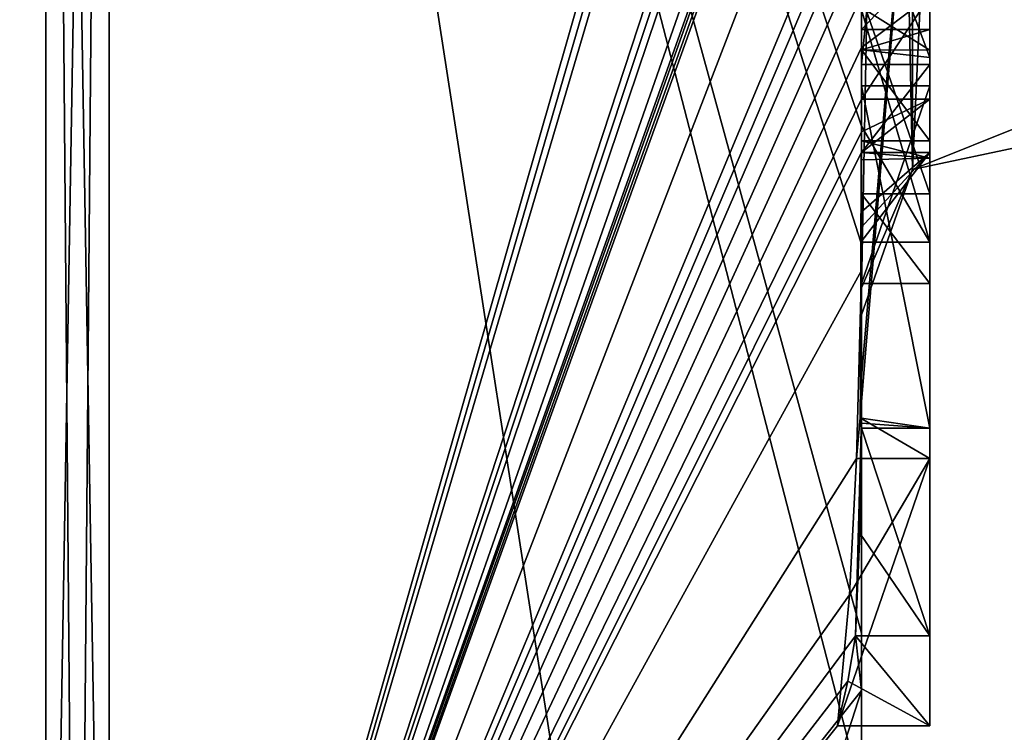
# Model space of a CAD drawing. Extents: x -23 to 700, y -1799 to -1.
# Tile 94 of 251: x 691.93 to 694.82, y -1791.32 to -1789.23. Entities that reach past the tile are written whole.
import ezdxf

# ---------------------------------------------------------------- set-up
doc = ezdxf.new("R2010")
doc.units = 0
doc.header["$LTSCALE"] = 54.754438
for name, color, linetype in [('1034', 7, 'CONTINUOUS'), ('1035', 7, 'CONTINUOUS'), ('1036', 7, 'CONTINUOUS'), ('1037', 7, 'CONTINUOUS'), ('1061', 7, 'CONTINUOUS'), ('1062', 7, 'CONTINUOUS'), ('1064', 7, 'CONTINUOUS'), ('1065', 7, 'CONTINUOUS'), ('1066', 7, 'CONTINUOUS'), ('1067', 7, 'CONTINUOUS'), ('1072', 7, 'CONTINUOUS'), ('1073', 7, 'CONTINUOUS'), ('1078', 7, 'CONTINUOUS'), ('908', 7, 'CONTINUOUS'), ('913', 7, 'CONTINUOUS'), ('914', 7, 'CONTINUOUS'), ('915', 7, 'CONTINUOUS'), ('916', 7, 'CONTINUOUS'), ('919', 7, 'CONTINUOUS'), ('920', 7, 'CONTINUOUS'), ('923', 7, 'CONTINUOUS'), ('938', 7, 'CONTINUOUS'), ('947', 7, 'CONTINUOUS'), ('948', 7, 'CONTINUOUS'), ('949', 7, 'CONTINUOUS'), ('951', 7, 'CONTINUOUS'), ('952', 7, 'CONTINUOUS'), ('984', 7, 'CONTINUOUS'), ('985', 7, 'CONTINUOUS')]:
    doc.layers.add(name, color=color, linetype=linetype)

msp = doc.modelspace()

# ---------------------------------------------------------------- linework, layer by layer
at = {"layer": '1034', "linetype": 'CONTINUOUS'}
for points in [[(694.4, -1787.2944, -7.1174), (694.4, -1789.3659, -8.3134), (694.6, -1787.2944, -7.1174), (694.4, -1787.2944, -7.1174)], [(694.4, -1789.3659, -8.3134), (694.6, -1789.3659, -8.3134), (694.6, -1787.2944, -7.1174), (694.4, -1789.3659, -8.3134)]]:
    msp.add_3dface(points, dxfattribs=at)
at = {"layer": '1035', "linetype": 'CONTINUOUS'}
for points in [[(694.4, -1789.3659, -8.3134), (694.4, -1789.6242, -7.8659), (694.6, -1789.3659, -8.3134), (694.4, -1789.3659, -8.3134)], [(694.4, -1789.6242, -7.8659), (694.6, -1789.6242, -7.8659), (694.6, -1789.3659, -8.3134), (694.4, -1789.6242, -7.8659)]]:
    msp.add_3dface(points, dxfattribs=at)
at = {"layer": '1036', "linetype": 'CONTINUOUS'}
for points in [[(694.3995, -1789.843, -7.9922), (694.3979, -1789.8875, -8.0179), (694.6, -1789.6242, -7.8659), (694.3995, -1789.843, -7.9922)], [(694.3979, -1789.8875, -8.0179), (694.6, -1789.8875, -8.0179), (694.6, -1789.6242, -7.8659), (694.3979, -1789.8875, -8.0179)], [(694.4, -1789.7984, -7.9665), (694.3995, -1789.843, -7.9922), (694.6, -1789.6242, -7.8659), (694.4, -1789.7984, -7.9665)], [(694.4, -1789.6242, -7.8659), (694.4, -1789.7984, -7.9665), (694.6, -1789.6242, -7.8659), (694.4, -1789.6242, -7.8659)]]:
    msp.add_3dface(points, dxfattribs=at)
at = {"layer": '1037', "linetype": 'CONTINUOUS'}
for points in [[(694.3996, -1789.5472, -8.6073), (694.4, -1789.2061, -9.1982), (694.6, -1789.8875, -8.0179), (694.3996, -1789.5472, -8.6073)], [(694.4, -1789.2061, -9.1982), (694.6, -1789.2061, -9.1982), (694.6, -1789.8875, -8.0179), (694.4, -1789.2061, -9.1982)], [(694.3979, -1789.8875, -8.0179), (694.3996, -1789.5472, -8.6073), (694.6, -1789.8875, -8.0179), (694.3979, -1789.8875, -8.0179)]]:
    msp.add_3dface(points, dxfattribs=at)
at = {"layer": '1061', "linetype": 'CONTINUOUS'}
for points in [[(694.4, -1789.0302, 7.509), (694.4, -1789.2635, 7.8578), (694.6, -1789.0535, 7.5329), (694.4, -1789.0302, 7.509)], [(694.4, -1789.2635, 7.8578), (694.6, -1789.2635, 7.8578), (694.6, -1789.0535, 7.5329), (694.4, -1789.2635, 7.8578)]]:
    msp.add_3dface(points, dxfattribs=at)
at = {"layer": '1062', "linetype": 'CONTINUOUS'}
for points in [[(694.4, -1789.323, 8.2323), (694.4, -1789.1992, 8.602), (694.6, -1789.324, 8.2239), (694.4, -1789.323, 8.2323)], [(694.4, -1789.1992, 8.602), (694.6, -1789.1992, 8.602), (694.6, -1789.324, 8.2239), (694.4, -1789.1992, 8.602)], [(694.4, -1789.2635, 7.8578), (694.4, -1789.323, 8.2323), (694.6, -1789.2635, 7.8578), (694.4, -1789.2635, 7.8578)], [(694.4, -1789.323, 8.2323), (694.6, -1789.324, 8.2239), (694.6, -1789.2635, 7.8578), (694.4, -1789.323, 8.2323)]]:
    msp.add_3dface(points, dxfattribs=at)
at = {"layer": '1064', "linetype": 'CONTINUOUS'}
for points in [[(694.4, -1790.4027, 6.449), (694.4, -1789.4289, 5.8867), (694.6, -1790.4324, 6.4661), (694.4, -1790.4027, 6.449)], [(694.4, -1789.4289, 5.8867), (694.6, -1789.4289, 5.8867), (694.6, -1790.4324, 6.4661), (694.4, -1789.4289, 5.8867)], [(694.3999, -1790.4176, 6.4575), (694.4, -1790.4027, 6.449), (694.6, -1790.4324, 6.4661), (694.3999, -1790.4176, 6.4575)], [(694.3998, -1790.4324, 6.4661), (694.3999, -1790.4176, 6.4575), (694.6, -1790.4324, 6.4661), (694.3998, -1790.4324, 6.4661)]]:
    msp.add_3dface(points, dxfattribs=at)
at = {"layer": '1065', "linetype": 'CONTINUOUS'}
for points in [[(694.4, -1789.4289, 5.8867), (694.4, -1790.0083, 4.8832), (694.6, -1789.4289, 5.8867), (694.4, -1789.4289, 5.8867)], [(694.4, -1790.0083, 4.8832), (694.6, -1790.0083, 4.8832), (694.6, -1789.4289, 5.8867), (694.4, -1790.0083, 4.8832)]]:
    msp.add_3dface(points, dxfattribs=at)
at = {"layer": '1066', "linetype": 'CONTINUOUS'}
for points in [[(694.4, -1790.0083, 4.8832), (694.4, -1789.745, 4.7312), (694.6, -1790.0083, 4.8832), (694.4, -1790.0083, 4.8832)], [(694.4, -1789.745, 4.7312), (694.6, -1789.745, 4.7312), (694.6, -1790.0083, 4.8832), (694.4, -1789.745, 4.7312)]]:
    msp.add_3dface(points, dxfattribs=at)
at = {"layer": '1067', "linetype": 'CONTINUOUS'}
for points in [[(694.4, -1789.745, 4.7312), (694.4, -1789.1656, 5.7347), (694.6, -1789.745, 4.7312), (694.4, -1789.745, 4.7312)], [(694.4, -1789.1656, 5.7347), (694.6, -1789.1656, 5.7347), (694.6, -1789.745, 4.7312), (694.4, -1789.1656, 5.7347)]]:
    msp.add_3dface(points, dxfattribs=at)
at = {"layer": '1072', "linetype": 'CONTINUOUS'}
for points in [[(694.4, -1790.2826, 6.7822), (694.3963, -1790.4022, 6.8513), (694.6, -1787.9233, 5.4201), (694.4, -1790.2826, 6.7822)], [(694.3963, -1790.4022, 6.8513), (694.6, -1790.5214, 6.9201), (694.6, -1787.9233, 5.4201), (694.3963, -1790.4022, 6.8513)], [(694.4, -1787.9233, 5.4201), (694.4, -1790.2826, 6.7822), (694.6, -1787.9233, 5.4201), (694.4, -1787.9233, 5.4201)], [(694.3963, -1790.4022, 6.8513), (694.3852, -1790.5214, 6.9201), (694.6, -1790.5214, 6.9201), (694.3963, -1790.4022, 6.8513)]]:
    msp.add_3dface(points, dxfattribs=at)
at = {"layer": '1073', "linetype": 'CONTINUOUS'}
for points in [[(694.3645, -1790.9212, 6.2275), (694.3293, -1791.3048, 5.563), (694.6, -1790.5214, 6.9201), (694.3645, -1790.9212, 6.2275)], [(694.3293, -1791.3048, 5.563), (694.6, -1791.3048, 5.563), (694.6, -1790.5214, 6.9201), (694.3293, -1791.3048, 5.563)], [(694.3852, -1790.5214, 6.9201), (694.3645, -1790.9212, 6.2275), (694.6, -1790.5214, 6.9201), (694.3852, -1790.5214, 6.9201)]]:
    msp.add_3dface(points, dxfattribs=at)
at = {"layer": '1078', "linetype": 'CONTINUOUS'}
for points in [[(694.9, -1789.6, -0.0102), (694.9, -1789.5332, 1.5315), (694.549, -1789.6738, 1.5759), (694.9, -1789.6, -0.0102)], [(694.9, -1789.5332, -1.5315), (694.9, -1789.6, -0.0102), (694.549, -1789.6738, 1.5759), (694.9, -1789.5332, -1.5315)], [(694.549, -1789.6738, -1.5759), (694.9, -1789.5332, -1.5315), (694.549, -1789.6738, 1.5759), (694.549, -1789.6738, -1.5759)], [(694.4, -1790.0213, 1.6862), (694.4, -1790.1, -0.0124), (694.549, -1789.6738, -1.5759), (694.4, -1790.0213, 1.6862)], [(694.4, -1790.0213, 1.6862), (694.549, -1789.6738, -1.5759), (694.549, -1789.6738, 1.5759), (694.4, -1790.0213, 1.6862)], [(694.4, -1790.1, -0.0124), (694.4, -1790.0213, -1.6862), (694.549, -1789.6738, -1.5759), (694.4, -1790.1, -0.0124)]]:
    msp.add_3dface(points, dxfattribs=at)
at = {"layer": '908', "linetype": 'CONTINUOUS'}
for points in [[(694.4, -1785.1824, -10.1674), (694.4, -1782.471, -14.7638), (694.4, -1790.0213, -1.6862), (694.4, -1785.1824, -10.1674)], [(694.4, -1782.471, 14.7638), (694.4, -1788.7004, 4.0741), (694.4, -1790.0213, 1.6862), (694.4, -1782.471, 14.7638)], [(694.4, -1785.3536, -9.871), (694.4, -1785.1824, -10.1674), (694.4, -1790.0213, -1.6862), (694.4, -1785.3536, -9.871)], [(694.4, -1785.8936, -8.9356), (694.4, -1785.3536, -9.871), (694.4, -1790.0213, -1.6862), (694.4, -1785.8936, -8.9356)], [(694.4, -1786.0881, -8.5986), (694.4, -1785.8936, -8.9356), (694.4, -1790.0213, -1.6862), (694.4, -1786.0881, -8.5986)], [(694.4, -1786.608, -7.6982), (694.4, -1786.0881, -8.5986), (694.4, -1790.0213, -1.6862), (694.4, -1786.608, -7.6982)], [(694.4, -1787.2894, -6.5179), (694.4, -1786.608, -7.6982), (694.4, -1790.0213, -1.6862), (694.4, -1787.2894, -6.5179)], [(694.4, -1787.5527, -6.67), (694.4, -1787.2894, -6.5179), (694.4, -1790.0213, -1.6862), (694.4, -1787.5527, -6.67)], [(694.4, -1787.2944, -7.1174), (694.4, -1787.5527, -6.67), (694.4, -1789.3659, -8.3134), (694.4, -1787.2944, -7.1174)], [(694.4, -1789.3659, -8.3134), (694.4, -1787.5527, -6.67), (694.4, -1790.0213, -1.6862), (694.4, -1789.3659, -8.3134)], [(694.4, -1790.2826, 6.7822), (694.4, -1787.9233, 5.4201), (694.4, -1789.9704, 7.5706), (694.4, -1790.2826, 6.7822)], [(694.4, -1789.9704, 7.5706), (694.4, -1787.9233, 5.4201), (694.4, -1789.3232, 7.2874), (694.4, -1789.9704, 7.5706)], [(694.4, -1789.3232, 7.2874), (694.4, -1787.9233, 5.4201), (694.4, -1788.8118, 6.8832), (694.4, -1789.3232, 7.2874)], [(694.4, -1788.7004, 4.0741), (694.4, -1788.9637, 4.2261), (694.4, -1790.0213, 1.6862), (694.4, -1788.7004, 4.0741)], [(694.4, -1789.745, 4.7312), (694.4, -1790.0083, 4.8832), (694.4, -1788.9637, 4.2261), (694.4, -1789.745, 4.7312)], [(694.4, -1788.9637, 4.2261), (694.4, -1790.0083, 4.8832), (694.4, -1790.0213, 1.6862), (694.4, -1788.9637, 4.2261)], [(694.4, -1789.1656, 5.7347), (694.4, -1789.745, 4.7312), (694.4, -1788.9637, 4.2261), (694.4, -1789.1656, 5.7347)], [(694.4, -1789.2635, 7.8578), (694.4, -1789.0302, 7.509), (694.4, -1789.1992, 8.602), (694.4, -1789.2635, 7.8578)], [(694.4, -1789.323, 8.2323), (694.4, -1789.2635, 7.8578), (694.4, -1789.1992, 8.602), (694.4, -1789.323, 8.2323)], [(694.4, -1789.5904, 7.7501), (694.4, -1789.9704, 7.5706), (694.4, -1789.3232, 7.2874), (694.4, -1789.5904, 7.7501)], [(694.4, -1789.6242, -7.8659), (694.4, -1789.3659, -8.3134), (694.4, -1790.0213, -1.6862), (694.4, -1789.6242, -7.8659)], [(694.4, -1789.4289, 5.8867), (694.4, -1790.4027, 6.449), (694.4, -1790.0083, 4.8832), (694.4, -1789.4289, 5.8867)], [(694.4, -1789.6461, 8.0507), (694.4, -1789.9704, 7.5706), (694.4, -1789.5904, 7.7501), (694.4, -1789.6461, 8.0507)], [(694.4, -1789.6238, 8.3457), (694.4, -1789.9704, 7.5706), (694.4, -1789.6461, 8.0507), (694.4, -1789.6238, 8.3457)], [(694.4, -1789.7984, -7.9665), (694.4, -1789.6242, -7.8659), (694.4, -1790.0213, -1.6862), (694.4, -1789.7984, -7.9665)], [(694.4, -1791.0336, -4.2391), (694.4, -1789.7984, -7.9665), (694.4, -1790.4027, 6.449), (694.4, -1791.0336, -4.2391)], [(694.4, -1790.4027, 6.449), (694.4, -1789.7984, -7.9665), (694.4, -1790.1, -0.0124), (694.4, -1790.4027, 6.449)], [(694.4, -1790.1, -0.0124), (694.4, -1789.7984, -7.9665), (694.4, -1790.0213, -1.6862), (694.4, -1790.1, -0.0124)], [(694.4, -1790.0083, 4.8832), (694.4, -1790.4027, 6.449), (694.4, -1790.0213, 1.6862), (694.4, -1790.0083, 4.8832)], [(694.4, -1790.0213, 1.6862), (694.4, -1790.4027, 6.449), (694.4, -1790.1, -0.0124), (694.4, -1790.0213, 1.6862)], [(694.4, -1791.2014, 3.4001), (694.4, -1791.0336, -4.2391), (694.4, -1790.4027, 6.449), (694.4, -1791.2014, 3.4001)], [(694.4, -1791.5), (694.4, -1791.0336, -4.2391), (694.4, -1791.2014, 3.4001), (694.4, -1791.5)]]:
    msp.add_3dface(points, dxfattribs=at)
at = {"layer": '913', "linetype": 'CONTINUOUS'}
for points in [[(692.1949, -1793.9825), (694.3341, -1786.5125, 13.8636), (692.1949, -1782.9913, 19.0374), (692.1949, -1793.9825)], [(694.3429, -1786.5961, 13.7189), (694.3341, -1786.5125, 13.8636), (692.1949, -1793.9825), (694.3429, -1786.5961, 13.7189)], [(694.3508, -1786.6805, 13.5727), (694.3429, -1786.5961, 13.7189), (692.1949, -1793.9825), (694.3508, -1786.6805, 13.5727)], [(694.3867, -1787.2981, 12.5029), (694.3508, -1786.6805, 13.5727), (692.1949, -1793.9825), (694.3867, -1787.2981, 12.5029)], [(694.3893, -1787.3819, 12.3577), (694.3867, -1787.2981, 12.5029), (692.1949, -1793.9825), (694.3893, -1787.3819, 12.3577)], [(694.3915, -1787.4661, 12.212), (694.3893, -1787.3819, 12.3577), (692.1949, -1793.9825), (694.3915, -1787.4661, 12.212)], [(694.3958, -1787.6968, 11.8124), (694.3915, -1787.4661, 12.212), (692.1949, -1793.9825), (694.3958, -1787.6968, 11.8124)], [(694.3969, -1787.787, 11.656), (694.3958, -1787.6968, 11.8124), (692.1949, -1793.9825), (694.3969, -1787.787, 11.656)], [(694.3978, -1787.8775, 11.4994), (694.3969, -1787.787, 11.656), (692.1949, -1793.9825), (694.3978, -1787.8775, 11.4994)], [(694.4, -1788.2671, 10.7532), (694.4, -1787.8058, 11.4205), (692.1949, -1793.9825), (694.4, -1788.2671, 10.7532)], [(694.4, -1787.8058, 11.4205), (694.3995, -1787.8416, 11.46), (692.1949, -1793.9825), (694.4, -1787.8058, 11.4205)], [(694.3995, -1787.8416, 11.46), (694.3978, -1787.8775, 11.4994), (692.1949, -1793.9825), (694.3995, -1787.8416, 11.46)], [(694.4, -1788.7017, 10.0683), (694.4, -1788.2671, 10.7532), (692.1949, -1793.9825), (694.4, -1788.7017, 10.0683)], [(694.4, -1788.7949, 9.9103), (694.4, -1788.7017, 10.0683), (692.1949, -1793.9825), (694.4, -1788.7949, 9.9103)], [(694.4, -1788.8863, 9.752), (694.4, -1788.7949, 9.9103), (692.1949, -1793.9825), (694.4, -1788.8863, 9.752)], [(694.4, -1789.024, 9.5097), (694.4, -1788.8863, 9.752), (692.1949, -1793.9825), (694.4, -1789.024, 9.5097)], [(694.4, -1789.1649, 9.2696), (694.4, -1789.024, 9.5097), (692.1949, -1793.9825), (694.4, -1789.1649, 9.2696)], [(694.3999, -1789.3164, 9.0071), (694.4, -1789.1649, 9.2696), (692.1949, -1793.9825), (694.3999, -1789.3164, 9.0071)], [(694.3998, -1789.4678, 8.7448), (694.3999, -1789.3164, 9.0071), (692.1949, -1793.9825), (694.3998, -1789.4678, 8.7448)], [(694.3998, -1789.5639, 8.5462), (694.3998, -1789.4678, 8.7448), (692.1949, -1793.9825), (694.3998, -1789.5639, 8.5462)], [(694.4, -1789.6238, 8.3457), (694.3998, -1789.5639, 8.5462), (692.1949, -1793.9825), (694.4, -1789.6238, 8.3457)], [(694.4, -1789.9704, 7.5706), (694.4, -1789.6238, 8.3457), (692.1949, -1793.9825), (694.4, -1789.9704, 7.5706)], [(694.3852, -1790.5214, 6.9201), (694.4, -1789.9704, 7.5706), (692.1949, -1793.9825), (694.3852, -1790.5214, 6.9201)], [(694.3963, -1790.4022, 6.8513), (694.4, -1789.9704, 7.5706), (694.3852, -1790.5214, 6.9201), (694.3963, -1790.4022, 6.8513)], [(694.4, -1790.2826, 6.7822), (694.4, -1789.9704, 7.5706), (694.3963, -1790.4022, 6.8513), (694.4, -1790.2826, 6.7822)], [(694.4, -1791.2014, 3.4001), (694.4, -1790.4027, 6.449), (694.3825, -1791.0415, 5.411), (694.4, -1791.2014, 3.4001)], [(694.3825, -1791.0415, 5.411), (694.4, -1790.4027, 6.449), (694.3951, -1790.7404, 5.9326), (694.3825, -1791.0415, 5.411)], [(694.3951, -1790.7404, 5.9326), (694.4, -1790.4027, 6.449), (694.3999, -1790.4176, 6.4575), (694.3951, -1790.7404, 5.9326)], [(694.3998, -1790.4324, 6.4661), (694.3951, -1790.7404, 5.9326), (694.3999, -1790.4176, 6.4575), (694.3998, -1790.4324, 6.4661)], [(694.3645, -1790.9212, 6.2275), (694.3852, -1790.5214, 6.9201), (692.1949, -1793.9825), (694.3645, -1790.9212, 6.2275)], [(694.3293, -1791.3048, 5.563), (694.3645, -1790.9212, 6.2275), (692.1949, -1793.9825), (694.3293, -1791.3048, 5.563)], [(694.4, -1791.2014, 3.4001), (694.3825, -1791.0415, 5.411), (692.1949, -1793.9825), (694.4, -1791.2014, 3.4001)], [(694.3825, -1791.0415, 5.411), (694.3603, -1791.174, 5.4875), (692.1949, -1793.9825), (694.3825, -1791.0415, 5.411)], [(694.3603, -1791.174, 5.4875), (694.3293, -1791.3048, 5.563), (692.1949, -1793.9825), (694.3603, -1791.174, 5.4875)], [(693.7691, -1793.1602), (694.4, -1791.2014, 3.4001), (692.1949, -1793.9825), (693.7691, -1793.1602)], [(694.4, -1791.5), (694.4, -1791.2014, 3.4001), (693.7691, -1793.1602), (694.4, -1791.5)]]:
    msp.add_3dface(points, dxfattribs=at)
at = {"layer": '914', "linetype": 'CONTINUOUS'}
for points in [[(694.4, -1791.0336, -4.2391), (694.4, -1791.5), (692.1949, -1782.9913, -19.0374), (694.4, -1791.0336, -4.2391)], [(694.4, -1791.0336, -4.2391), (692.1949, -1782.9913, -19.0374), (694.3979, -1789.8875, -8.0179), (694.4, -1791.0336, -4.2391)], [(694.4, -1791.5), (693.7691, -1793.1602), (692.1949, -1782.9913, -19.0374), (694.4, -1791.5)], [(693.7691, -1793.1602), (692.1949, -1793.9825), (692.1949, -1782.9913, -19.0374), (693.7691, -1793.1602)], [(694.3979, -1789.8875, -8.0179), (692.1949, -1782.9913, -19.0374), (694.3996, -1789.5472, -8.6073), (694.3979, -1789.8875, -8.0179)], [(694.3996, -1789.5472, -8.6073), (692.1949, -1782.9913, -19.0374), (694.4, -1789.2061, -9.1982), (694.3996, -1789.5472, -8.6073)], [(694.4, -1789.7984, -7.9665), (694.4, -1791.0336, -4.2391), (694.3979, -1789.8875, -8.0179), (694.4, -1789.7984, -7.9665)], [(694.3995, -1789.843, -7.9922), (694.4, -1789.7984, -7.9665), (694.3979, -1789.8875, -8.0179), (694.3995, -1789.843, -7.9922)]]:
    msp.add_3dface(points, dxfattribs=at)
at = {"layer": '915', "linetype": 'CONTINUOUS'}
for points in [[(690, -1793.444), (690, -1782.7214, -18.5712), (692.0094, -1793.9698, 0), (690, -1793.444)], [(692.0094, -1793.9698, 0), (690, -1782.7214, -18.5712), (692.0094, -1782.9849, -19.0264), (692.0094, -1793.9698, 0)]]:
    msp.add_3dface(points, dxfattribs=at)
at = {"layer": '916', "linetype": 'CONTINUOUS'}
for points in [[(690, -1782.7214, 18.5712), (690, -1793.444), (692.0094, -1782.9849, 19.0264), (690, -1782.7214, 18.5712)], [(690, -1793.444), (692.0094, -1793.9698, 0), (692.0094, -1782.9849, 19.0264), (690, -1793.444)]]:
    msp.add_3dface(points, dxfattribs=at)
at = {"layer": '919', "linetype": 'CONTINUOUS'}
for points in [[(692.0094, -1793.9698, 0), (692.1949, -1782.9913, 19.0374), (692.0094, -1782.9849, 19.0264), (692.0094, -1793.9698, 0)], [(692.1949, -1782.9913, 19.0374), (692.0094, -1793.9698, 0), (692.1016, -1793.9849, 0), (692.1949, -1782.9913, 19.0374)], [(692.1949, -1793.9825), (692.1949, -1782.9913, 19.0374), (692.1016, -1793.9849, 0), (692.1949, -1793.9825)]]:
    msp.add_3dface(points, dxfattribs=at)
at = {"layer": '920', "linetype": 'CONTINUOUS'}
for points in [[(692.1949, -1782.9913, -19.0374), (692.1949, -1793.9825), (692.0094, -1782.9849, -19.0264), (692.1949, -1782.9913, -19.0374)], [(692.0094, -1782.9849, -19.0264), (692.1949, -1793.9825), (692.1016, -1793.9849, 0), (692.0094, -1782.9849, -19.0264)], [(692.0094, -1793.9698, 0), (692.0094, -1782.9849, -19.0264), (692.1016, -1793.9849, 0), (692.0094, -1793.9698, 0)]]:
    msp.add_3dface(points, dxfattribs=at)
at = {"layer": '923', "linetype": 'CONTINUOUS'}
for points in [[(694.6, -1787.2944, -7.1174), (694.6, -1789.3659, -8.3134), (694.6, -1789.1915, -8.6153), (694.6, -1787.2944, -7.1174)], [(694.6, -1789.3659, -8.3134), (694.6, -1789.2061, -9.1982), (694.6, -1789.1915, -8.6153), (694.6, -1789.3659, -8.3134)], [(694.6, -1789.8875, -8.0179), (694.6, -1789.2061, -9.1982), (694.6, -1789.6242, -7.8659), (694.6, -1789.8875, -8.0179)], [(694.6, -1789.6242, -7.8659), (694.6, -1789.2061, -9.1982), (694.6, -1789.3659, -8.3134), (694.6, -1789.6242, -7.8659)]]:
    msp.add_3dface(points, dxfattribs=at)
at = {"layer": '938', "linetype": 'CONTINUOUS'}
for points in [[(694.6, -1788.1869, 6.6399), (694.6, -1787.6825, 6.6419), (694.6, -1789.346, 7.3126), (694.6, -1788.1869, 6.6399)], [(694.6, -1789.346, 7.3126), (694.6, -1787.6825, 6.6419), (694.6, -1789.5904, 7.7501), (694.6, -1789.346, 7.3126)], [(694.6, -1789.5904, 7.7501), (694.6, -1787.6825, 6.6419), (694.6, -1788.6269, 7.2036), (694.6, -1789.5904, 7.7501)], [(694.6, -1787.9233, 5.4201), (694.6, -1790.5214, 6.9201), (694.6, -1790.4324, 6.4661), (694.6, -1787.9233, 5.4201)], [(694.6, -1789.1656, 5.7347), (694.6, -1787.9233, 5.4201), (694.6, -1789.4289, 5.8867), (694.6, -1789.1656, 5.7347)], [(694.6, -1789.4289, 5.8867), (694.6, -1787.9233, 5.4201), (694.6, -1790.4324, 6.4661), (694.6, -1789.4289, 5.8867)], [(694.6, -1788.8118, 6.8832), (694.6, -1788.1869, 6.6399), (694.6, -1789.346, 7.3126), (694.6, -1788.8118, 6.8832)], [(694.6, -1789.0535, 7.5329), (694.6, -1789.5904, 7.7501), (694.6, -1788.6269, 7.2036), (694.6, -1789.0535, 7.5329)], [(694.6, -1789.2635, 7.8578), (694.6, -1789.5904, 7.7501), (694.6, -1789.0535, 7.5329), (694.6, -1789.2635, 7.8578)], [(694.6, -1789.1649, 9.2696), (694.6, -1789.4678, 8.7448), (694.6, -1789.0759, 8.8156), (694.6, -1789.1649, 9.2696)], [(694.6, -1789.0759, 8.8156), (694.6, -1789.4678, 8.7448), (694.6, -1789.1992, 8.602), (694.6, -1789.0759, 8.8156)], [(694.6, -1789.745, 4.7312), (694.6, -1789.1656, 5.7347), (694.6, -1790.0083, 4.8832), (694.6, -1789.745, 4.7312)], [(694.6, -1790.0083, 4.8832), (694.6, -1789.1656, 5.7347), (694.6, -1789.4289, 5.8867), (694.6, -1790.0083, 4.8832)], [(694.6, -1789.1992, 8.602), (694.6, -1789.4678, 8.7448), (694.6, -1789.324, 8.2239), (694.6, -1789.1992, 8.602)], [(694.6, -1789.6412, 8.2432), (694.6, -1789.5904, 7.7501), (694.6, -1789.2635, 7.8578), (694.6, -1789.6412, 8.2432)], [(694.6, -1789.324, 8.2239), (694.6, -1789.6412, 8.2432), (694.6, -1789.2635, 7.8578), (694.6, -1789.324, 8.2239)], [(694.6, -1789.4678, 8.7448), (694.6, -1789.6412, 8.2432), (694.6, -1789.324, 8.2239), (694.6, -1789.4678, 8.7448)], [(694.6, -1791.3048, 5.563), (694.6, -1791.0415, 5.411), (694.6, -1790.4324, 6.4661), (694.6, -1791.3048, 5.563)], [(694.6, -1790.5214, 6.9201), (694.6, -1791.3048, 5.563), (694.6, -1790.4324, 6.4661), (694.6, -1790.5214, 6.9201)]]:
    msp.add_3dface(points, dxfattribs=at)
at = {"layer": '947', "linetype": 'CONTINUOUS'}
for points in [[(694.4, -1789.3232, 7.2874), (694.4, -1788.8118, 6.8832), (694.6, -1789.346, 7.3126), (694.4, -1789.3232, 7.2874)], [(694.4, -1788.8118, 6.8832), (694.6, -1788.8118, 6.8832), (694.6, -1789.346, 7.3126), (694.4, -1788.8118, 6.8832)], [(694.4, -1789.5904, 7.7501), (694.4, -1789.3232, 7.2874), (694.6, -1789.5904, 7.7501), (694.4, -1789.5904, 7.7501)], [(694.4, -1789.3232, 7.2874), (694.6, -1789.346, 7.3126), (694.6, -1789.5904, 7.7501), (694.4, -1789.3232, 7.2874)]]:
    msp.add_3dface(points, dxfattribs=at)
at = {"layer": '948', "linetype": 'CONTINUOUS'}
for points in [[(694.3998, -1789.5639, 8.5462), (694.4, -1789.6238, 8.3457), (694.6, -1789.4678, 8.7448), (694.3998, -1789.5639, 8.5462)], [(694.3998, -1789.4678, 8.7448), (694.3998, -1789.5639, 8.5462), (694.6, -1789.4678, 8.7448), (694.3998, -1789.4678, 8.7448)], [(694.4, -1789.6238, 8.3457), (694.6, -1789.6412, 8.2432), (694.6, -1789.4678, 8.7448), (694.4, -1789.6238, 8.3457)], [(694.4, -1789.6461, 8.0507), (694.4, -1789.5904, 7.7501), (694.6, -1789.6412, 8.2432), (694.4, -1789.6461, 8.0507)], [(694.4, -1789.5904, 7.7501), (694.6, -1789.5904, 7.7501), (694.6, -1789.6412, 8.2432), (694.4, -1789.5904, 7.7501)], [(694.4, -1789.6238, 8.3457), (694.4, -1789.6461, 8.0507), (694.6, -1789.6412, 8.2432), (694.4, -1789.6238, 8.3457)]]:
    msp.add_3dface(points, dxfattribs=at)
at = {"layer": '949', "linetype": 'CONTINUOUS'}
for points in [[(694.3999, -1789.3164, 9.0071), (694.3998, -1789.4678, 8.7448), (694.6, -1789.1649, 9.2696), (694.3999, -1789.3164, 9.0071)], [(694.6, -1789.1649, 9.2696), (694.3998, -1789.4678, 8.7448), (694.6, -1789.4678, 8.7448), (694.6, -1789.1649, 9.2696)], [(694.4, -1789.1649, 9.2696), (694.3999, -1789.3164, 9.0071), (694.6, -1789.1649, 9.2696), (694.4, -1789.1649, 9.2696)]]:
    msp.add_3dface(points, dxfattribs=at)
at = {"layer": '951', "linetype": 'CONTINUOUS'}
for points in [[(694.3951, -1790.7404, 5.9326), (694.3998, -1790.4324, 6.4661), (694.6, -1791.0415, 5.411), (694.3951, -1790.7404, 5.9326)], [(694.6, -1791.0415, 5.411), (694.3998, -1790.4324, 6.4661), (694.6, -1790.4324, 6.4661), (694.6, -1791.0415, 5.411)], [(694.3825, -1791.0415, 5.411), (694.3951, -1790.7404, 5.9326), (694.6, -1791.0415, 5.411), (694.3825, -1791.0415, 5.411)]]:
    msp.add_3dface(points, dxfattribs=at)
at = {"layer": '952', "linetype": 'CONTINUOUS'}
for points in [[(694.3603, -1791.174, 5.4875), (694.3825, -1791.0415, 5.411), (694.6, -1791.3048, 5.563), (694.3603, -1791.174, 5.4875)], [(694.3825, -1791.0415, 5.411), (694.6, -1791.0415, 5.411), (694.6, -1791.3048, 5.563), (694.3825, -1791.0415, 5.411)], [(694.3293, -1791.3048, 5.563), (694.3603, -1791.174, 5.4875), (694.6, -1791.3048, 5.563), (694.3293, -1791.3048, 5.563)]]:
    msp.add_3dface(points, dxfattribs=at)
at = {"layer": '984', "linetype": 'CONTINUOUS'}
for points in [[(694.9, -1789.5332, 1.5315), (694.9, -1782.093, 14.4185), (694.549, -1782.2017, 14.518), (694.9, -1789.5332, 1.5315)], [(694.4, -1782.471, 14.7638), (694.549, -1789.6738, 1.5759), (694.549, -1782.2017, 14.518), (694.4, -1782.471, 14.7638)], [(694.549, -1789.6738, 1.5759), (694.9, -1789.5332, 1.5315), (694.549, -1782.2017, 14.518), (694.549, -1789.6738, 1.5759)], [(694.4, -1782.471, 14.7638), (694.4, -1790.0213, 1.6862), (694.549, -1789.6738, 1.5759), (694.4, -1782.471, 14.7638)]]:
    msp.add_3dface(points, dxfattribs=at)
at = {"layer": '985', "linetype": 'CONTINUOUS'}
for points in [[(694.9, -1782.093, -14.4185), (694.9, -1789.5332, -1.5315), (694.549, -1789.6738, -1.5759), (694.9, -1782.093, -14.4185)], [(694.549, -1782.2017, -14.518), (694.9, -1782.093, -14.4185), (694.549, -1789.6738, -1.5759), (694.549, -1782.2017, -14.518)], [(694.4, -1790.0213, -1.6862), (694.4, -1782.471, -14.7638), (694.549, -1782.2017, -14.518), (694.4, -1790.0213, -1.6862)], [(694.4, -1790.0213, -1.6862), (694.549, -1782.2017, -14.518), (694.549, -1789.6738, -1.5759), (694.4, -1790.0213, -1.6862)]]:
    msp.add_3dface(points, dxfattribs=at)

doc.saveas('drawing.dxf')
